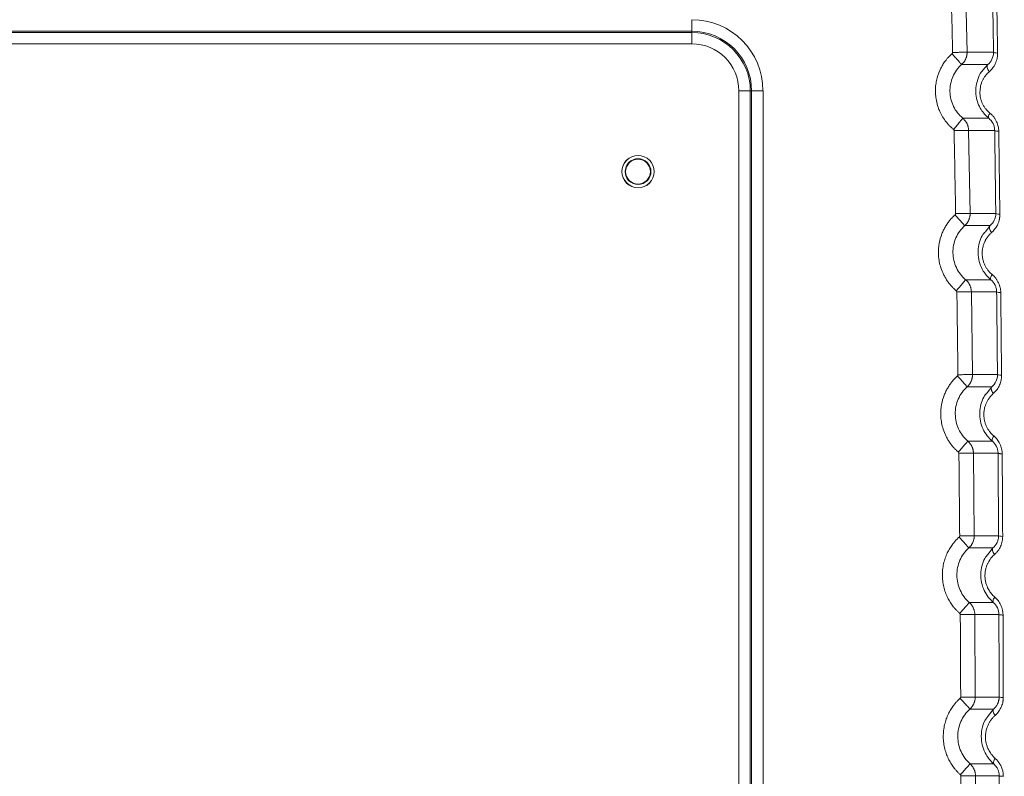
# Model space of a CAD drawing. Header units: millimetres. Extents: x 0 to 594, y 0 to 420.
# Tile 49 of 76: x 128 to 164, y 327 to 355. Entities that reach past the tile are written whole.
import ezdxf

# ---------------------------------------------------------------- set-up
doc = ezdxf.new("R2010")
doc.units = ezdxf.units.MM
doc.styles.add('SLDTEXTSTYLE1', font='TXT', dxfattribs={"width": 0.605})
doc.dimstyles.new('SLDDIMSTYLE0', dxfattribs={"dimtxt": 2.568319, "dimasz": 3.3, "dimexe": 0, "dimexo": 0.0625, "dimgap": 0.64208, "dimtad": 1, "dimdec": 1, "dimlfac": 5, "dimrnd": 1e-09, "dimzin": 12, "dimdsep": 46, "dimtxsty": 'SLDTEXTSTYLE1', "dimsah": 1, "dimcen": 0.09, "dimadec": 0, "dimazin": 3, "dimtfac": 1, "dimtdec": 1, "dimtofl": 0, "dimtmove": 0, "dimatfit": 3, "dimfxl": 1, "dimfrac": 2, "dimtolj": 1, "dimtzin": 12, "dimarcsym": 0})

# ---------------------------------------------------------------- blocks, each defined once
blk = doc.blocks.new('_D_15')
at = {"color": 7, "linetype": 'Continuous', "lineweight": 0}
for p, q in [((107.707, 372.909), (185.665, 372.909)), ((184.665, 230.163), (184.665, 372.909)), ((180.133, 305.701), (180.133, 306.289)), ((180.133, 306.289), (184.077, 306.289)), ((184.077, 306.289), (184.077, 305.701)), ((180.133, 297.371), (180.133, 296.783)), ((184.077, 296.783), (184.077, 297.371)), ((180.133, 296.783), (184.077, 296.783)), ((162.794, 230.163), (185.665, 230.163))]:
    blk.add_line(p, q, dxfattribs=at)
for points in [[(184.665, 372.909), (184.165, 369.609), (185.165, 369.609)], [(184.665, 230.163), (185.165, 233.463), (184.165, 233.463)]]:
    blk.add_solid(points, dxfattribs=at)
at = {"color": 7, "linetype": 'Continuous', "lineweight": 0, "char_height": 2.6458, "attachment_point": 1, "rotation": 90, "style": 'SLDTEXTSTYLE1'}
for s, insert in [('713,7', (176.135, 297.126)), ('28,1', (180.667, 298.106))]:
    blk.add_mtext(s, dxfattribs=dict(at, insert=insert))

msp = doc.modelspace()

# ---------------------------------------------------------------- linework, layer by layer
at = {"color": 7, "linetype": 'Continuous', "lineweight": 15}
for p, q in [((162.946, 353.751), (162.878, 356.846)), ((152.707, 354.534), (152.707, 354.958)), ((152.707, 354.534), (120.219, 354.534)), ((152.707, 354.534), (152.707, 354.485)), ((152.707, 354.485), (120.216, 354.485)), ((152.707, 354.485), (152.707, 354.061)), ((152.707, 354.061), (120.199, 354.061)), ((162.946, 353.751), (163.93, 353.751)), ((162.744, 353.29), (163.718, 353.29)), ((154.459, 242.112), (154.459, 352.309)), ((154.883, 352.309), (154.459, 352.309)), ((154.883, 240.307), (154.883, 352.309)), ((154.932, 352.309), (154.883, 352.309)), ((154.932, 240.307), (154.932, 352.309)), ((154.932, 352.309), (155.356, 352.309)), ((155.356, 240.307), (155.356, 352.309)), ((163.751, 351.294), (162.786, 351.294)), ((163.973, 350.843), (163.004, 350.843)), ((163.06, 347.758), (163.005, 350.843)), ((163.059, 347.758), (164.013, 347.758)), ((162.86, 347.3), (163.803, 347.3)), ((163.829, 345.29), (162.893, 345.29)), ((164.046, 344.841), (163.105, 344.841)), ((163.148, 341.764), (163.107, 344.841)), ((163.148, 341.764), (164.075, 341.764)), ((162.949, 341.31), (163.867, 341.31)), ((163.886, 339.288), (162.974, 339.288)), ((164.098, 338.84), (163.182, 338.84)), ((163.212, 335.769), (163.183, 338.84)), ((163.211, 335.769), (164.117, 335.769)), ((163.012, 335.318), (163.91, 335.318)), ((163.922, 333.287), (163.029, 333.287)), ((164.13, 332.84), (163.233, 332.84)), ((163.25, 329.774), (163.234, 332.84)), ((163.249, 329.774), (164.139, 329.774)), ((163.05, 329.326), (163.932, 329.326)), ((163.936, 327.287), (163.058, 327.287)), ((164.142, 326.84), (163.259, 326.84)), ((163.263, 323.779), (163.26, 326.84))]:
    msp.add_line(p, q, dxfattribs=at)
at = {"color": 8, "linetype": 'Continuous', "lineweight": 15}
for p, q in [((163.718, 353.29), (163.532, 353.077)), ((163.803, 347.3), (163.626, 347.076)), ((163.867, 341.31), (163.689, 341.082)), ((163.91, 335.318), (163.731, 335.088)), ((163.932, 329.326), (163.749, 329.086))]:
    msp.add_line(p, q, dxfattribs=at)
at = {"color": 7, "linetype": 'Continuous', "lineweight": 15, "flags": 128}
msp.add_lwpolyline([(163.803, 347.3), (163.79, 347.282), (163.782, 347.257), (163.78, 347.228), (163.785, 347.195), (163.795, 347.159), (163.81, 347.12), (163.831, 347.081), (163.856, 347.041)], dxfattribs=at)
at = {"color": 7, "linetype": 'Continuous', "lineweight": 15}
for radius in [0.6, 0.597, 0.48, 0.462]:
    msp.add_circle((150.707, 349.309), radius, dxfattribs=at)
for centre, radius, start, end in [((152.707, 352.309), 2.648, 0, 90), ((152.707, 352.309), 2.224, 0, 90), ((152.707, 352.309), 2.176, 0, 90), ((152.707, 352.309), 1.751, 0, 90), ((164.103, 351.068), 0.26, 240.0649, 274.8449), ((164.176, 345.107), 0.297, 244.0332, 274.3777), ((164.27, 330.251), 0.494, 254.6225, 272.6122)]:
    msp.add_arc(centre, radius, start, end, dxfattribs=at)
for points, knots in [([(162.406, 353.74), (162.395, 354.255), (162.373, 355.287), (162.35, 356.318), (162.338, 356.833)], [0, 0, 0, 0, 0.499991, 1, 1, 1, 1]), ([(164.03, 356.807), (164.034, 356.551), (164.043, 356.037), (164.056, 355.265), (164.069, 354.491), (164.077, 353.974), (164.081, 353.715)], [0, 0, 0, 0, 0.248983, 0.498644, 0.748983, 1, 1, 1, 1]), ([(162.443, 350.878), (162.427, 350.891), (162.396, 350.917), (162.352, 350.957), (162.309, 350.999), (162.267, 351.042), (162.227, 351.086), (162.189, 351.131), (162.143, 351.19), (162.09, 351.263), (162.034, 351.352), (161.982, 351.445), (161.925, 351.561), (161.858, 351.729), (161.801, 351.941), (161.771, 352.171), (161.766, 352.386), (161.787, 352.595), (161.841, 352.856), (161.935, 353.099), (162.044, 353.288), (162.11, 353.387), (162.166, 353.462), (162.231, 353.54), (162.305, 353.619), (162.359, 353.669), (162.386, 353.693)], [0, 0, 0, 0, 0.018972, 0.037825, 0.056577, 0.075248, 0.09386, 0.11243, 0.130981, 0.163726, 0.196789, 0.230309, 0.26389, 0.318211, 0.400224, 0.468492, 0.535813, 0.601475, 0.665284, 0.786377, 0.843388, 0.870603, 0.897636, 0.931481, 0.965561, 1, 1, 1, 1]), ([(162.386, 353.693), (162.388, 353.695), (162.392, 353.7), (162.397, 353.707), (162.402, 353.716), (162.406, 353.727), (162.406, 353.735), (162.406, 353.74)], [0, 0, 0, 0, 0.168202, 0.334785, 0.503279, 0.750242, 1, 1, 1, 1]), ([(162.386, 353.693), (162.424, 353.651), (162.465, 353.605), (162.548, 353.511), (162.589, 353.465), (162.661, 353.383), (162.692, 353.349), (162.733, 353.303), (162.743, 353.291), (162.744, 353.29)], [0, 0, 0, 0, 0.25, 0.25, 0.5, 0.5, 0.75, 0.75, 1, 1, 1, 1]), ([(162.406, 353.74), (162.475, 353.741), (162.544, 353.743), (162.673, 353.745), (162.732, 353.747), (162.831, 353.749), (162.872, 353.749), (162.928, 353.751), (162.944, 353.751), (162.946, 353.751)], [0, 0, 0, 0, 0.25, 0.25, 0.5, 0.5, 0.75, 0.75, 1, 1, 1, 1]), ([(162.744, 353.29), (162.753, 353.297), (162.77, 353.313), (162.793, 353.338), (162.815, 353.364), (162.835, 353.39), (162.854, 353.418), (162.871, 353.447), (162.886, 353.476), (162.899, 353.506), (162.911, 353.536), (162.921, 353.566), (162.929, 353.597), (162.936, 353.628), (162.941, 353.659), (162.944, 353.69), (162.946, 353.72), (162.946, 353.741), (162.946, 353.751)], [0, 0, 0, 0, 0.066138, 0.131791, 0.196971, 0.261678, 0.32591, 0.389659, 0.452918, 0.51568, 0.577941, 0.6397, 0.700965, 0.761741, 0.822032, 0.881839, 0.941162, 1, 1, 1, 1]), ([(163.93, 353.751), (163.931, 353.658), (163.909, 353.567), (163.833, 353.41), (163.78, 353.343), (163.718, 353.29)], [0, 0, 0, 0, 0.5, 0.5, 1, 1, 1, 1]), ([(164.081, 353.715), (164.081, 353.702), (164.081, 353.675), (164.079, 353.635), (164.075, 353.595), (164.069, 353.555), (164.058, 353.494), (164.036, 353.414), (163.997, 353.32), (163.95, 353.233), (163.896, 353.155), (163.836, 353.084), (163.792, 353.044), (163.77, 353.024)], [0, 0, 0, 0, 0.048744, 0.097478, 0.146331, 0.195428, 0.244894, 0.374855, 0.505467, 0.631068, 0.759775, 0.878914, 1, 1, 1, 1]), ([(163.93, 353.751), (163.931, 353.744), (163.946, 353.736), (164, 353.723), (164.039, 353.718), (164.081, 353.715)], [0, 0, 0, 0, 0.5, 0.5, 1, 1, 1, 1]), ([(162.786, 351.294), (162.714, 351.354), (162.647, 351.422), (162.531, 351.571), (162.481, 351.651), (162.358, 351.907), (162.313, 352.095), (162.305, 352.474), (162.342, 352.664), (162.492, 353.01), (162.604, 353.165), (162.744, 353.29)], [0, 0, 0, 0, 0.125, 0.125, 0.25, 0.25, 0.5, 0.5, 0.75, 0.75, 1, 1, 1, 1]), ([(163.532, 353.077), (163.516, 353.059), (163.428, 352.963), (163.334, 352.737), (163.263, 352.426), (163.273, 352.125), (163.344, 351.852), (163.483, 351.557), (163.648, 351.395), (163.751, 351.294)], [0, 0, 0, 0, 0.038473, 0.206884, 0.367396, 0.521006, 0.651366, 0.783002, 1, 1, 1, 1]), ([(163.718, 353.29), (163.706, 353.278), (163.698, 353.262), (163.692, 353.224), (163.693, 353.203), (163.701, 353.16), (163.709, 353.135), (163.733, 353.082), (163.75, 353.052), (163.77, 353.024)], [0, 0, 0, 0, 0.25, 0.25, 0.5, 0.5, 0.75, 0.75, 1, 1, 1, 1]), ([(163.77, 353.024), (163.759, 353.015), (163.739, 352.996), (163.71, 352.967), (163.681, 352.937), (163.655, 352.906), (163.616, 352.858), (163.569, 352.788), (163.518, 352.694), (163.478, 352.594), (163.438, 352.454), (163.417, 352.269), (163.437, 352.079), (163.479, 351.934), (163.522, 351.829), (163.576, 351.73), (163.633, 351.649), (163.689, 351.584), (163.74, 351.532), (163.777, 351.501), (163.795, 351.485)], [0, 0, 0, 0, 0.025646, 0.051082, 0.076345, 0.101473, 0.126502, 0.189868, 0.252519, 0.315677, 0.377913, 0.502605, 0.626788, 0.688841, 0.751035, 0.812949, 0.875313, 0.916492, 0.957969, 1, 1, 1, 1]), ([(162.443, 350.878), (162.483, 350.926), (162.526, 350.978), (162.609, 351.08), (162.65, 351.128), (162.716, 351.209), (162.743, 351.241), (162.777, 351.283), (162.785, 351.293), (162.786, 351.294)], [0, 0, 0, 0, 0.25, 0.25, 0.5, 0.5, 0.75, 0.75, 1, 1, 1, 1]), ([(163.004, 350.843), (163.004, 350.854), (163.003, 350.877), (162.999, 350.912), (162.993, 350.947), (162.985, 350.982), (162.975, 351.016), (162.963, 351.051), (162.949, 351.084), (162.932, 351.118), (162.913, 351.15), (162.892, 351.181), (162.869, 351.212), (162.843, 351.241), (162.816, 351.269), (162.796, 351.286), (162.786, 351.294)], [0, 0, 0, 0, 0.066871, 0.134439, 0.202701, 0.271659, 0.341316, 0.411681, 0.482762, 0.554562, 0.627073, 0.700285, 0.774188, 0.848773, 0.92404, 1, 1, 1, 1]), ([(163.751, 351.294), (163.744, 351.301), (163.74, 351.31), (163.738, 351.328), (163.738, 351.334), (163.739, 351.348), (163.74, 351.355), (163.746, 351.378), (163.751, 351.397), (163.769, 351.438), (163.781, 351.461), (163.795, 351.485)], [0, 0, 0, 0, 0.25, 0.25, 0.375, 0.375, 0.5, 0.5, 0.75, 0.75, 1, 1, 1, 1]), ([(163.751, 351.294), (163.816, 351.242), (163.872, 351.175), (163.931, 351.057), (163.946, 351.016), (163.967, 350.93), (163.972, 350.886), (163.973, 350.843)], [0, 0, 0, 0, 0.5, 0.5, 0.75, 0.75, 1, 1, 1, 1]), ([(163.795, 351.485), (163.806, 351.477), (163.826, 351.459), (163.856, 351.432), (163.884, 351.403), (163.911, 351.373), (163.95, 351.326), (163.996, 351.258), (164.044, 351.169), (164.081, 351.077), (164.103, 350.995), (164.116, 350.925), (164.123, 350.867), (164.124, 350.828), (164.124, 350.809)], [0, 0, 0, 0, 0.054138, 0.107765, 0.161003, 0.213976, 0.266809, 0.399573, 0.530694, 0.65437, 0.777783, 0.851613, 0.925543, 1, 1, 1, 1]), ([(162.464, 350.833), (162.464, 350.835), (162.464, 350.841), (162.462, 350.849), (162.458, 350.859), (162.452, 350.869), (162.446, 350.875), (162.443, 350.878)], [0, 0, 0, 0, 0.16638, 0.331035, 0.49733, 0.74748, 1, 1, 1, 1]), ([(162.464, 350.833), (162.521, 350.834), (162.582, 350.835), (162.706, 350.837), (162.768, 350.838), (162.877, 350.84), (162.922, 350.841), (162.985, 350.842), (163.002, 350.843), (163.004, 350.843)], [0, 0, 0, 0, 0.25, 0.25, 0.5, 0.5, 0.75, 0.75, 1, 1, 1, 1]), ([(162.52, 347.748), (162.511, 348.263), (162.493, 349.291), (162.474, 350.319), (162.464, 350.833)], [0, 0, 0, 0, 0.500064, 1, 1, 1, 1]), ([(164.124, 350.809), (164.128, 350.553), (164.135, 350.041), (164.145, 349.271), (164.155, 348.499), (164.162, 347.984), (164.165, 347.726)], [0, 0, 0, 0, 0.249142, 0.498855, 0.749141, 1, 1, 1, 1]), ([(162.545, 344.878), (162.529, 344.891), (162.499, 344.917), (162.456, 344.957), (162.413, 344.999), (162.373, 345.042), (162.316, 345.106), (162.245, 345.195), (162.167, 345.31), (162.099, 345.429), (162.022, 345.587), (161.95, 345.784), (161.899, 346.016), (161.872, 346.302), (161.895, 346.633), (161.979, 346.932), (162.07, 347.14), (162.145, 347.277), (162.228, 347.403), (162.305, 347.502), (162.375, 347.581), (162.436, 347.644), (162.478, 347.683), (162.5, 347.703)], [0, 0, 0, 0, 0.01875, 0.037382, 0.055914, 0.074366, 0.092756, 0.136613, 0.180771, 0.222991, 0.265443, 0.344985, 0.418826, 0.488041, 0.614521, 0.727128, 0.777558, 0.827853, 0.873096, 0.918398, 0.945576, 0.972757, 1, 1, 1, 1]), ([(162.5, 347.703), (162.502, 347.705), (162.506, 347.709), (162.511, 347.716), (162.516, 347.725), (162.519, 347.736), (162.52, 347.744), (162.52, 347.748)], [0, 0, 0, 0, 0.168101, 0.334608, 0.502981, 0.750099, 1, 1, 1, 1]), ([(162.5, 347.703), (162.537, 347.661), (162.579, 347.614), (162.662, 347.521), (162.704, 347.475), (162.776, 347.393), (162.807, 347.359), (162.848, 347.313), (162.858, 347.301), (162.86, 347.3)], [0, 0, 0, 0, 0.25, 0.25, 0.5, 0.5, 0.75, 0.75, 1, 1, 1, 1]), ([(162.52, 347.748), (162.589, 347.75), (162.658, 347.751), (162.786, 347.753), (162.845, 347.754), (162.945, 347.756), (162.985, 347.756), (163.042, 347.757), (163.057, 347.758), (163.06, 347.758)], [0, 0, 0, 0, 0.25, 0.25, 0.5, 0.5, 0.75, 0.75, 1, 1, 1, 1]), ([(162.86, 347.3), (162.868, 347.308), (162.886, 347.325), (162.911, 347.351), (162.933, 347.379), (162.954, 347.407), (162.973, 347.437), (162.99, 347.467), (163.006, 347.499), (163.019, 347.53), (163.03, 347.562), (163.04, 347.595), (163.048, 347.627), (163.053, 347.66), (163.057, 347.693), (163.059, 347.725), (163.059, 347.747), (163.059, 347.758)], [0, 0, 0, 0, 0.070488, 0.140432, 0.209843, 0.278722, 0.347063, 0.414858, 0.482098, 0.548776, 0.61489, 0.680443, 0.745445, 0.8099, 0.873811, 0.937178, 1, 1, 1, 1]), ([(164.013, 347.758), (164.014, 347.665), (163.992, 347.576), (163.917, 347.42), (163.865, 347.353), (163.803, 347.3)], [0, 0, 0, 0, 0.5, 0.5, 1, 1, 1, 1]), ([(164.165, 347.726), (164.165, 347.714), (164.165, 347.691), (164.163, 347.656), (164.16, 347.621), (164.156, 347.586), (164.15, 347.552), (164.142, 347.512), (164.13, 347.467), (164.114, 347.417), (164.095, 347.369), (164.068, 347.309), (164.028, 347.239), (163.975, 347.165), (163.918, 347.098), (163.877, 347.06), (163.856, 347.041)], [0, 0, 0, 0, 0.043351, 0.086565, 0.129731, 0.172933, 0.21626, 0.259798, 0.325297, 0.392255, 0.458336, 0.524105, 0.64657, 0.772754, 0.885649, 1, 1, 1, 1]), ([(164.013, 347.758), (164.015, 347.751), (164.029, 347.745), (164.083, 347.733), (164.123, 347.729), (164.165, 347.726)], [0, 0, 0, 0, 0.5, 0.5, 1, 1, 1, 1]), ([(162.893, 345.29), (162.82, 345.352), (162.754, 345.421), (162.639, 345.571), (162.589, 345.653), (162.468, 345.911), (162.424, 346.1), (162.418, 346.48), (162.456, 346.671), (162.569, 346.932), (162.615, 347.014), (162.726, 347.167), (162.789, 347.237), (162.86, 347.3)], [0, 0, 0, 0, 0.125, 0.125, 0.25, 0.25, 0.5, 0.5, 0.75, 0.75, 0.875, 0.875, 1, 1, 1, 1]), ([(163.626, 347.076), (163.584, 347.028), (163.478, 346.908), (163.393, 346.658), (163.342, 346.36), (163.366, 346.045), (163.466, 345.745), (163.622, 345.486), (163.761, 345.355), (163.829, 345.29)], [0, 0, 0, 0, 0.100678, 0.250216, 0.391756, 0.554931, 0.710895, 0.856455, 1, 1, 1, 1]), ([(163.856, 347.041), (163.846, 347.032), (163.826, 347.013), (163.796, 346.984), (163.768, 346.954), (163.741, 346.923), (163.716, 346.891), (163.692, 346.858), (163.669, 346.824), (163.647, 346.788), (163.617, 346.734), (163.582, 346.66), (163.551, 346.569), (163.523, 346.458), (163.507, 346.335), (163.508, 346.196), (163.526, 346.069), (163.558, 345.948), (163.603, 345.837), (163.658, 345.735), (163.714, 345.653), (163.77, 345.586), (163.821, 345.533), (163.858, 345.501), (163.876, 345.485)], [0, 0, 0, 0, 0.025378, 0.0505, 0.075399, 0.100114, 0.12468, 0.149135, 0.173518, 0.197734, 0.22193, 0.281853, 0.341011, 0.386389, 0.475287, 0.54559, 0.615671, 0.683986, 0.749743, 0.811873, 0.874628, 0.915901, 0.957609, 1, 1, 1, 1]), ([(163.829, 345.29), (163.822, 345.297), (163.818, 345.307), (163.816, 345.326), (163.816, 345.332), (163.818, 345.346), (163.819, 345.353), (163.824, 345.377), (163.831, 345.396), (163.849, 345.438), (163.862, 345.461), (163.876, 345.485)], [0, 0, 0, 0, 0.25, 0.25, 0.375, 0.375, 0.5, 0.5, 0.75, 0.75, 1, 1, 1, 1]), ([(163.876, 345.485), (163.887, 345.477), (163.907, 345.46), (163.935, 345.432), (163.963, 345.404), (163.989, 345.374), (164.027, 345.327), (164.072, 345.261), (164.119, 345.173), (164.155, 345.081), (164.177, 345), (164.19, 344.929), (164.197, 344.871), (164.198, 344.831), (164.198, 344.812)], [0, 0, 0, 0, 0.053813, 0.107059, 0.159853, 0.212311, 0.264552, 0.396693, 0.52647, 0.65003, 0.773613, 0.848854, 0.924166, 1, 1, 1, 1]), ([(162.544, 344.878), (162.585, 344.926), (162.629, 344.978), (162.714, 345.078), (162.754, 345.126), (162.822, 345.206), (162.849, 345.238), (162.884, 345.279), (162.892, 345.289), (162.893, 345.29)], [0, 0, 0, 0, 0.25, 0.25, 0.5, 0.5, 0.75, 0.75, 1, 1, 1, 1]), ([(163.105, 344.841), (163.105, 344.852), (163.104, 344.875), (163.101, 344.91), (163.095, 344.944), (163.088, 344.979), (163.078, 345.013), (163.066, 345.048), (163.052, 345.081), (163.035, 345.114), (163.017, 345.146), (162.996, 345.178), (162.974, 345.208), (162.949, 345.237), (162.922, 345.265), (162.903, 345.282), (162.893, 345.29)], [0, 0, 0, 0, 0.067012, 0.134698, 0.203057, 0.27209, 0.3418, 0.412196, 0.483288, 0.555076, 0.627554, 0.700712, 0.774539, 0.849028, 0.924178, 1, 1, 1, 1]), ([(163.829, 345.29), (163.893, 345.238), (163.948, 345.171), (164.005, 345.054), (164.02, 345.013), (164.04, 344.928), (164.045, 344.884), (164.046, 344.841)], [0, 0, 0, 0, 0.5, 0.5, 0.75, 0.75, 1, 1, 1, 1]), ([(162.566, 344.833), (162.566, 344.836), (162.565, 344.841), (162.563, 344.85), (162.56, 344.859), (162.554, 344.869), (162.548, 344.875), (162.545, 344.878)], [0, 0, 0, 0, 0.166455, 0.331216, 0.497598, 0.747603, 1, 1, 1, 1]), ([(162.566, 344.833), (162.622, 344.834), (162.684, 344.835), (162.807, 344.836), (162.87, 344.837), (162.978, 344.839), (163.024, 344.84), (163.086, 344.841), (163.103, 344.841), (163.105, 344.841)], [0, 0, 0, 0, 0.25, 0.25, 0.5, 0.5, 0.75, 0.75, 1, 1, 1, 1]), ([(162.608, 341.757), (162.601, 342.27), (162.588, 343.295), (162.573, 344.32), (162.566, 344.833)], [0, 0, 0, 0, 0.50005, 1, 1, 1, 1]), ([(164.198, 344.812), (164.201, 344.556), (164.206, 344.045), (164.214, 343.277), (164.221, 342.508), (164.226, 341.994), (164.228, 341.737)], [0, 0, 0, 0, 0.249257, 0.499009, 0.749256, 1, 1, 1, 1]), ([(162.621, 338.879), (162.606, 338.892), (162.577, 338.918), (162.534, 338.958), (162.493, 339), (162.453, 339.043), (162.397, 339.107), (162.327, 339.195), (162.25, 339.31), (162.183, 339.429), (162.107, 339.587), (162.036, 339.784), (161.985, 340.017), (161.958, 340.303), (161.981, 340.635), (162.065, 340.935), (162.157, 341.144), (162.232, 341.282), (162.315, 341.408), (162.392, 341.508), (162.463, 341.589), (162.524, 341.652), (162.567, 341.692), (162.588, 341.711)], [0, 0, 0, 0, 0.018522, 0.036923, 0.05522, 0.07343, 0.091573, 0.1351, 0.178933, 0.221057, 0.263435, 0.342946, 0.416732, 0.485938, 0.61258, 0.725531, 0.776185, 0.826703, 0.872213, 0.917774, 0.945165, 0.972553, 1, 1, 1, 1]), ([(162.588, 341.711), (162.59, 341.713), (162.594, 341.717), (162.599, 341.724), (162.604, 341.733), (162.607, 341.744), (162.608, 341.753), (162.608, 341.757)], [0, 0, 0, 0, 0.168017, 0.334461, 0.502736, 0.749982, 1, 1, 1, 1]), ([(162.588, 341.711), (162.626, 341.669), (162.667, 341.623), (162.751, 341.53), (162.793, 341.484), (162.865, 341.403), (162.896, 341.369), (162.937, 341.323), (162.948, 341.311), (162.949, 341.31)], [0, 0, 0, 0, 0.25, 0.25, 0.5, 0.5, 0.75, 0.75, 1, 1, 1, 1]), ([(162.608, 341.757), (162.677, 341.758), (162.746, 341.759), (162.875, 341.76), (162.934, 341.761), (163.033, 341.762), (163.074, 341.763), (163.13, 341.764), (163.146, 341.764), (163.148, 341.764)], [0, 0, 0, 0, 0.25, 0.25, 0.5, 0.5, 0.75, 0.75, 1, 1, 1, 1]), ([(162.949, 341.31), (162.958, 341.318), (162.975, 341.334), (162.999, 341.36), (163.022, 341.388), (163.043, 341.416), (163.062, 341.446), (163.079, 341.476), (163.094, 341.507), (163.107, 341.538), (163.118, 341.57), (163.128, 341.602), (163.136, 341.634), (163.141, 341.667), (163.145, 341.699), (163.148, 341.731), (163.148, 341.753), (163.148, 341.764)], [0, 0, 0, 0, 0.070462, 0.140385, 0.209778, 0.278641, 0.34697, 0.414756, 0.481991, 0.548669, 0.614786, 0.680347, 0.745359, 0.80983, 0.87376, 0.93715, 1, 1, 1, 1]), ([(164.075, 341.764), (164.076, 341.673), (164.055, 341.584), (163.981, 341.429), (163.928, 341.363), (163.867, 341.31)], [0, 0, 0, 0, 0.5, 0.5, 1, 1, 1, 1]), ([(164.228, 341.737), (164.228, 341.725), (164.228, 341.702), (164.226, 341.666), (164.223, 341.631), (164.218, 341.596), (164.209, 341.541), (164.19, 341.468), (164.157, 341.378), (164.114, 341.291), (164.067, 341.216), (164.018, 341.155), (163.972, 341.103), (163.939, 341.072), (163.922, 341.057)], [0, 0, 0, 0, 0.043971, 0.087995, 0.132163, 0.176566, 0.221293, 0.34146, 0.462678, 0.590172, 0.720542, 0.812267, 0.905257, 1, 1, 1, 1]), ([(164.075, 341.764), (164.077, 341.758), (164.092, 341.753), (164.146, 341.743), (164.185, 341.739), (164.228, 341.737)], [0, 0, 0, 0, 0.5, 0.5, 1, 1, 1, 1]), ([(162.974, 339.288), (162.901, 339.35), (162.836, 339.42), (162.721, 339.572), (162.672, 339.654), (162.552, 339.914), (162.509, 340.105), (162.504, 340.486), (162.543, 340.678), (162.657, 340.939), (162.704, 341.022), (162.815, 341.176), (162.878, 341.246), (162.949, 341.31)], [0, 0, 0, 0, 0.125, 0.125, 0.25, 0.25, 0.5, 0.5, 0.75, 0.75, 0.875, 0.875, 1, 1, 1, 1]), ([(163.689, 341.082), (163.645, 341.032), (163.537, 340.909), (163.453, 340.653), (163.403, 340.351), (163.43, 340.036), (163.53, 339.739), (163.683, 339.483), (163.819, 339.353), (163.886, 339.288)], [0, 0, 0, 0, 0.103469, 0.254237, 0.39764, 0.560397, 0.714758, 0.858314, 1, 1, 1, 1]), ([(163.922, 341.057), (163.911, 341.047), (163.89, 341.028), (163.859, 340.998), (163.83, 340.966), (163.802, 340.934), (163.776, 340.9), (163.748, 340.86), (163.718, 340.814), (163.681, 340.748), (163.642, 340.665), (163.611, 340.572), (163.583, 340.458), (163.568, 340.334), (163.571, 340.193), (163.589, 340.067), (163.622, 339.946), (163.667, 339.836), (163.721, 339.735), (163.777, 339.654), (163.831, 339.588), (163.881, 339.535), (163.918, 339.503), (163.936, 339.487)], [0, 0, 0, 0, 0.026075, 0.051886, 0.07747, 0.102868, 0.128122, 0.153273, 0.188993, 0.224554, 0.285192, 0.345103, 0.390427, 0.480053, 0.550268, 0.619997, 0.687741, 0.752777, 0.814179, 0.876146, 0.916922, 0.958131, 1, 1, 1, 1]), ([(163.867, 341.31), (163.856, 341.299), (163.85, 341.284), (163.845, 341.248), (163.846, 341.228), (163.855, 341.188), (163.863, 341.164), (163.886, 341.113), (163.902, 341.085), (163.922, 341.057)], [0, 0, 0, 0, 0.25, 0.25, 0.5, 0.5, 0.75, 0.75, 1, 1, 1, 1]), ([(162.621, 338.879), (162.662, 338.927), (162.706, 338.978), (162.792, 339.077), (162.833, 339.125), (162.902, 339.205), (162.929, 339.236), (162.964, 339.277), (162.973, 339.287), (162.974, 339.288)], [0, 0, 0, 0, 0.25, 0.25, 0.5, 0.5, 0.75, 0.75, 1, 1, 1, 1]), ([(163.182, 338.84), (163.181, 338.851), (163.181, 338.874), (163.177, 338.908), (163.172, 338.943), (163.165, 338.977), (163.155, 339.012), (163.143, 339.046), (163.13, 339.079), (163.114, 339.112), (163.095, 339.144), (163.075, 339.175), (163.053, 339.206), (163.028, 339.235), (163.002, 339.262), (162.983, 339.279), (162.974, 339.288)], [0, 0, 0, 0, 0.0671331, 0.1349206, 0.2033626, 0.27246, 0.342216, 0.4126395, 0.4837398, 0.5555176, 0.6279669, 0.7010781, 0.7748408, 0.8492472, 0.9242966, 1, 1, 1, 1]), ([(163.886, 339.288), (163.879, 339.295), (163.875, 339.306), (163.873, 339.325), (163.873, 339.331), (163.875, 339.346), (163.876, 339.353), (163.882, 339.377), (163.888, 339.396), (163.908, 339.439), (163.92, 339.463), (163.936, 339.487)], [0, 0, 0, 0, 0.25, 0.25, 0.375, 0.375, 0.5, 0.5, 0.75, 0.75, 1, 1, 1, 1]), ([(163.886, 339.288), (163.948, 339.236), (164.002, 339.169), (164.059, 339.053), (164.073, 339.011), (164.093, 338.927), (164.098, 338.883), (164.098, 338.84)], [0, 0, 0, 0, 0.5, 0.5, 0.75, 0.75, 1, 1, 1, 1]), ([(163.936, 339.487), (163.945, 339.479), (163.964, 339.463), (163.99, 339.437), (164.016, 339.411), (164.04, 339.383), (164.076, 339.339), (164.121, 339.275), (164.168, 339.189), (164.205, 339.097), (164.229, 339.013), (164.242, 338.94), (164.25, 338.878), (164.251, 338.836), (164.251, 338.815)], [0, 0, 0, 0, 0.0501937, 0.0999315, 0.1493027, 0.1983985, 0.2473116, 0.3770693, 0.5048232, 0.632203, 0.759429, 0.8394816, 0.9194941, 1, 1, 1, 1]), ([(162.642, 338.834), (162.642, 338.837), (162.642, 338.843), (162.64, 338.851), (162.636, 338.86), (162.63, 338.87), (162.624, 338.876), (162.621, 338.879)], [0, 0, 0, 0, 0.166516, 0.331364, 0.497818, 0.747704, 1, 1, 1, 1]), ([(162.642, 338.834), (162.698, 338.835), (162.76, 338.835), (162.884, 338.837), (162.946, 338.837), (163.054, 338.838), (163.1, 338.839), (163.163, 338.84), (163.179, 338.84), (163.182, 338.84)], [0, 0, 0, 0, 0.25, 0.25, 0.5, 0.5, 0.75, 0.75, 1, 1, 1, 1]), ([(162.671, 335.765), (162.667, 336.276), (162.658, 337.299), (162.647, 338.323), (162.642, 338.834)], [0, 0, 0, 0, 0.499983, 1, 1, 1, 1]), ([(164.098, 338.84), (164.1, 338.834), (164.118, 338.829), (164.15, 338.824), (164.156, 338.823), (164.171, 338.821), (164.18, 338.821), (164.207, 338.818), (164.228, 338.817), (164.251, 338.815)], [0, 0, 0, 0, 0.5, 0.5, 0.625, 0.625, 0.75, 0.75, 1, 1, 1, 1]), ([(164.251, 338.815), (164.253, 338.561), (164.257, 338.05), (164.262, 337.284), (164.266, 336.516), (164.269, 336.004), (164.271, 335.747)], [0, 0, 0, 0, 0.249362, 0.49915, 0.749362, 1, 1, 1, 1]), ([(162.673, 332.881), (162.659, 332.893), (162.632, 332.917), (162.592, 332.955), (162.554, 332.994), (162.516, 333.035), (162.48, 333.076), (162.418, 333.151), (162.335, 333.265), (162.239, 333.43), (162.155, 333.613), (162.087, 333.818), (162.042, 334.039), (162.022, 334.271), (162.032, 334.503), (162.068, 334.728), (162.129, 334.937), (162.206, 335.127), (162.283, 335.27), (162.35, 335.375), (162.409, 335.458), (162.48, 335.546), (162.562, 335.636), (162.622, 335.692), (162.651, 335.72)], [0, 0, 0, 0, 0.017137, 0.034252, 0.05136, 0.068475, 0.085613, 0.102786, 0.160127, 0.217513, 0.280867, 0.348231, 0.419161, 0.49211, 0.565338, 0.636878, 0.70489, 0.768676, 0.828123, 0.856526, 0.885368, 0.923864, 0.962021, 1, 1, 1, 1]), ([(162.651, 335.72), (162.653, 335.722), (162.658, 335.726), (162.662, 335.732), (162.667, 335.741), (162.671, 335.752), (162.671, 335.76), (162.671, 335.765)], [0, 0, 0, 0, 0.167949, 0.334341, 0.502535, 0.749885, 1, 1, 1, 1]), ([(162.651, 335.72), (162.689, 335.678), (162.731, 335.631), (162.814, 335.539), (162.856, 335.492), (162.929, 335.411), (162.959, 335.377), (163.001, 335.331), (163.011, 335.319), (163.012, 335.318)], [0, 0, 0, 0, 0.25, 0.25, 0.5, 0.5, 0.75, 0.75, 1, 1, 1, 1]), ([(162.671, 335.765), (162.74, 335.765), (162.81, 335.766), (162.938, 335.767), (162.997, 335.768), (163.096, 335.768), (163.137, 335.769), (163.193, 335.769), (163.209, 335.769), (163.212, 335.769)], [0, 0, 0, 0, 0.25, 0.25, 0.5, 0.5, 0.75, 0.75, 1, 1, 1, 1]), ([(163.012, 335.318), (163.021, 335.326), (163.039, 335.343), (163.063, 335.369), (163.085, 335.396), (163.106, 335.424), (163.124, 335.453), (163.141, 335.483), (163.157, 335.514), (163.17, 335.545), (163.181, 335.577), (163.191, 335.609), (163.198, 335.641), (163.204, 335.673), (163.208, 335.705), (163.211, 335.737), (163.211, 335.759), (163.211, 335.769)], [0, 0, 0, 0, 0.07045, 0.140361, 0.209744, 0.2786, 0.346922, 0.414704, 0.481937, 0.548613, 0.614732, 0.680296, 0.745314, 0.809793, 0.873733, 0.937135, 1, 1, 1, 1]), ([(164.117, 335.769), (164.117, 335.724), (164.112, 335.68), (164.093, 335.594), (164.078, 335.552), (164.023, 335.437), (163.971, 335.371), (163.91, 335.318)], [0, 0, 0, 0, 0.25, 0.25, 0.5, 0.5, 1, 1, 1, 1]), ([(164.271, 335.747), (164.27, 335.735), (164.27, 335.71), (164.268, 335.672), (164.265, 335.636), (164.259, 335.6), (164.249, 335.545), (164.229, 335.47), (164.194, 335.379), (164.149, 335.291), (164.102, 335.219), (164.056, 335.162), (164.013, 335.115), (163.981, 335.086), (163.965, 335.071)], [0, 0, 0, 0, 0.047291, 0.093998, 0.140218, 0.186057, 0.231618, 0.353277, 0.481083, 0.611684, 0.740368, 0.824371, 0.910782, 1, 1, 1, 1]), ([(164.117, 335.769), (164.119, 335.765), (164.134, 335.76), (164.188, 335.752), (164.228, 335.749), (164.271, 335.747)], [0, 0, 0, 0, 0.5, 0.5, 1, 1, 1, 1]), ([(163.029, 333.287), (162.885, 333.413), (162.769, 333.569), (162.611, 333.917), (162.568, 334.108), (162.565, 334.491), (162.604, 334.683), (162.757, 335.033), (162.871, 335.191), (163.012, 335.318)], [0, 0, 0, 0, 0.25, 0.25, 0.5, 0.5, 0.75, 0.75, 1, 1, 1, 1]), ([(163.91, 335.318), (163.9, 335.308), (163.893, 335.293), (163.889, 335.259), (163.891, 335.239), (163.899, 335.2), (163.907, 335.177), (163.931, 335.126), (163.946, 335.099), (163.965, 335.071)], [0, 0, 0, 0, 0.25, 0.25, 0.5, 0.5, 0.75, 0.75, 1, 1, 1, 1]), ([(163.731, 335.088), (163.686, 335.036), (163.576, 334.91), (163.491, 334.648), (163.444, 334.346), (163.471, 334.031), (163.57, 333.736), (163.723, 333.48), (163.856, 333.351), (163.922, 333.287)], [0, 0, 0, 0, 0.106412, 0.25823, 0.403614, 0.560517, 0.718465, 0.860094, 1, 1, 1, 1]), ([(163.965, 335.071), (163.956, 335.063), (163.936, 335.046), (163.909, 335.018), (163.882, 334.99), (163.857, 334.961), (163.83, 334.929), (163.804, 334.893), (163.767, 334.839), (163.725, 334.766), (163.682, 334.67), (163.646, 334.563), (163.621, 334.445), (163.609, 334.32), (163.612, 334.191), (163.631, 334.065), (163.665, 333.945), (163.706, 333.843), (163.751, 333.757), (163.798, 333.684), (163.851, 333.614), (163.909, 333.549), (163.952, 333.51), (163.974, 333.49)], [0, 0, 0, 0, 0.023238, 0.046282, 0.06916, 0.0919, 0.114533, 0.142505, 0.170474, 0.227271, 0.286515, 0.34935, 0.4158, 0.484889, 0.554986, 0.624289, 0.691433, 0.755696, 0.803444, 0.851597, 0.900426, 0.949765, 1, 1, 1, 1]), ([(162.673, 332.881), (162.714, 332.928), (162.759, 332.979), (162.845, 333.078), (162.887, 333.125), (162.956, 333.204), (162.983, 333.235), (163.019, 333.276), (163.028, 333.286), (163.029, 333.287)], [0, 0, 0, 0, 0.25, 0.25, 0.5, 0.5, 0.75, 0.75, 1, 1, 1, 1]), ([(163.233, 332.84), (163.232, 332.851), (163.232, 332.874), (163.229, 332.908), (163.224, 332.942), (163.216, 332.977), (163.207, 333.011), (163.196, 333.045), (163.182, 333.078), (163.166, 333.111), (163.149, 333.143), (163.129, 333.174), (163.107, 333.204), (163.083, 333.233), (163.057, 333.261), (163.038, 333.278), (163.029, 333.287)], [0, 0, 0, 0, 0.067238, 0.135114, 0.203628, 0.272781, 0.342577, 0.413024, 0.484132, 0.555901, 0.628326, 0.701396, 0.775103, 0.849438, 0.9244, 1, 1, 1, 1]), ([(163.922, 333.287), (163.914, 333.294), (163.91, 333.305), (163.908, 333.325), (163.908, 333.332), (163.91, 333.347), (163.911, 333.354), (163.918, 333.379), (163.924, 333.398), (163.945, 333.442), (163.958, 333.466), (163.974, 333.49)], [0, 0, 0, 0, 0.25, 0.25, 0.375, 0.375, 0.5, 0.5, 0.75, 0.75, 1, 1, 1, 1]), ([(163.922, 333.287), (163.983, 333.234), (164.036, 333.168), (164.11, 333.013), (164.13, 332.926), (164.13, 332.84)], [0, 0, 0, 0, 0.5, 0.5, 1, 1, 1, 1]), ([(163.974, 333.49), (163.983, 333.482), (164.001, 333.466), (164.027, 333.441), (164.052, 333.414), (164.076, 333.387), (164.111, 333.343), (164.155, 333.28), (164.201, 333.193), (164.238, 333.102), (164.262, 333.018), (164.275, 332.945), (164.282, 332.882), (164.283, 332.841), (164.284, 332.82)], [0, 0, 0, 0, 0.049833, 0.099226, 0.148263, 0.197032, 0.245619, 0.375316, 0.50301, 0.630925, 0.758566, 0.838963, 0.919263, 1, 1, 1, 1]), ([(162.693, 332.836), (162.693, 332.839), (162.693, 332.845), (162.691, 332.853), (162.687, 332.862), (162.682, 332.872), (162.676, 332.878), (162.673, 332.881)], [0, 0, 0, 0, 0.166566, 0.331484, 0.497996, 0.747786, 1, 1, 1, 1]), ([(162.693, 332.836), (162.749, 332.837), (162.811, 332.837), (162.935, 332.838), (162.997, 332.838), (163.105, 332.839), (163.151, 332.839), (163.214, 332.84), (163.23, 332.84), (163.233, 332.84)], [0, 0, 0, 0, 0.25, 0.25, 0.5, 0.5, 0.75, 0.75, 1, 1, 1, 1]), ([(162.709, 329.772), (162.707, 330.283), (162.703, 331.304), (162.696, 332.326), (162.693, 332.836)], [0, 0, 0, 0, 0.500021, 1, 1, 1, 1]), ([(164.13, 332.84), (164.132, 332.835), (164.15, 332.831), (164.182, 332.827), (164.189, 332.826), (164.204, 332.825), (164.212, 332.824), (164.239, 332.822), (164.26, 332.821), (164.284, 332.82)], [0, 0, 0, 0, 0.5, 0.5, 0.625, 0.625, 0.75, 0.75, 1, 1, 1, 1]), ([(164.284, 332.82), (164.285, 332.565), (164.286, 332.056), (164.289, 331.291), (164.291, 330.524), (164.292, 330.013), (164.292, 329.757)], [0, 0, 0, 0, 0.249483, 0.49931, 0.749482, 1, 1, 1, 1]), ([(162.699, 326.884), (162.685, 326.896), (162.658, 326.921), (162.618, 326.96), (162.579, 327), (162.541, 327.041), (162.505, 327.084), (162.442, 327.161), (162.359, 327.278), (162.263, 327.446), (162.181, 327.632), (162.115, 327.84), (162.073, 328.063), (162.056, 328.294), (162.069, 328.525), (162.107, 328.748), (162.168, 328.954), (162.246, 329.14), (162.323, 329.281), (162.39, 329.385), (162.449, 329.467), (162.519, 329.554), (162.601, 329.644), (162.66, 329.7), (162.69, 329.727)], [0, 0, 0, 0, 0.017418, 0.034809, 0.052189, 0.069573, 0.086976, 0.104412, 0.162717, 0.221035, 0.285224, 0.35319, 0.424376, 0.49718, 0.569838, 0.64054, 0.707626, 0.770574, 0.829411, 0.857596, 0.886191, 0.924391, 0.962276, 1, 1, 1, 1]), ([(162.69, 329.727), (162.692, 329.729), (162.696, 329.733), (162.701, 329.74), (162.705, 329.749), (162.709, 329.759), (162.709, 329.768), (162.709, 329.772)], [0, 0, 0, 0, 0.167895, 0.334246, 0.502376, 0.74981, 1, 1, 1, 1]), ([(162.69, 329.727), (162.727, 329.685), (162.769, 329.639), (162.852, 329.546), (162.894, 329.5), (162.967, 329.419), (162.998, 329.385), (163.039, 329.339), (163.049, 329.327), (163.05, 329.326)], [0, 0, 0, 0, 0.25, 0.25, 0.5, 0.5, 0.75, 0.75, 1, 1, 1, 1]), ([(162.709, 329.772), (162.779, 329.772), (162.848, 329.773), (162.976, 329.773), (163.035, 329.773), (163.135, 329.774), (163.175, 329.774), (163.231, 329.774), (163.247, 329.774), (163.25, 329.774)], [0, 0, 0, 0, 0.25, 0.25, 0.5, 0.5, 0.75, 0.75, 1, 1, 1, 1]), ([(163.05, 329.326), (163.059, 329.334), (163.076, 329.35), (163.1, 329.376), (163.123, 329.403), (163.143, 329.431), (163.162, 329.46), (163.179, 329.49), (163.194, 329.52), (163.207, 329.551), (163.219, 329.583), (163.228, 329.614), (163.236, 329.646), (163.242, 329.678), (163.246, 329.71), (163.249, 329.742), (163.249, 329.764), (163.249, 329.774)], [0, 0, 0, 0, 0.070449, 0.140359, 0.209742, 0.278596, 0.346918, 0.414699, 0.481931, 0.548607, 0.614725, 0.68029, 0.745309, 0.809787, 0.873729, 0.937133, 1, 1, 1, 1]), ([(164.139, 329.774), (164.139, 329.764), (164.138, 329.744), (164.136, 329.714), (164.132, 329.685), (164.127, 329.655), (164.12, 329.627), (164.112, 329.598), (164.102, 329.571), (164.092, 329.544), (164.075, 329.506), (164.049, 329.46), (164.013, 329.41), (163.974, 329.364), (163.946, 329.339), (163.932, 329.326)], [0, 0, 0, 0, 0.054029, 0.108235, 0.162668, 0.217358, 0.272322, 0.327563, 0.383072, 0.438867, 0.494977, 0.623234, 0.752995, 0.875873, 1, 1, 1, 1]), ([(164.292, 329.757), (164.292, 329.744), (164.292, 329.717), (164.289, 329.676), (164.285, 329.637), (164.279, 329.598), (164.267, 329.54), (164.244, 329.464), (164.206, 329.373), (164.16, 329.287), (164.108, 329.211), (164.051, 329.144), (164.009, 329.105), (163.987, 329.085)], [0, 0, 0, 0, 0.05131, 0.102052, 0.152355, 0.202354, 0.252185, 0.37788, 0.510005, 0.638102, 0.763207, 0.878687, 1, 1, 1, 1]), ([(163.058, 327.287), (162.915, 327.414), (162.8, 327.571), (162.643, 327.921), (162.602, 328.113), (162.6, 328.498), (162.64, 328.69), (162.794, 329.04), (162.908, 329.198), (163.05, 329.326)], [0, 0, 0, 0, 0.25, 0.25, 0.5, 0.5, 0.75, 0.75, 1, 1, 1, 1]), ([(163.932, 329.326), (163.922, 329.316), (163.916, 329.301), (163.912, 329.268), (163.914, 329.249), (163.923, 329.211), (163.93, 329.188), (163.953, 329.139), (163.969, 329.112), (163.987, 329.085)], [0, 0, 0, 0, 0.25, 0.25, 0.5, 0.5, 0.75, 0.75, 1, 1, 1, 1]), ([(163.749, 329.086), (163.7, 329.029), (163.576, 328.884), (163.489, 328.577), (163.462, 328.239), (163.52, 327.917), (163.659, 327.58), (163.833, 327.396), (163.936, 327.287)], [0, 0, 0, 0, 0.1161003, 0.2940078, 0.4646234, 0.6174454, 0.773189, 1, 1, 1, 1]), ([(163.987, 329.085), (163.976, 329.074), (163.952, 329.053), (163.919, 329.019), (163.887, 328.984), (163.843, 328.932), (163.791, 328.858), (163.735, 328.757), (163.686, 328.641), (163.648, 328.506), (163.629, 328.366), (163.629, 328.197), (163.656, 328.036), (163.708, 327.884), (163.759, 327.78), (163.811, 327.696), (163.856, 327.635), (163.901, 327.582), (163.944, 327.537), (163.975, 327.509), (163.99, 327.495)], [0, 0, 0, 0, 0.028152, 0.056028, 0.08368, 0.111161, 0.175232, 0.238346, 0.309087, 0.384285, 0.469582, 0.538517, 0.65823, 0.729287, 0.801102, 0.847116, 0.893453, 0.928599, 0.964071, 1, 1, 1, 1]), ([(163.936, 327.287), (163.928, 327.295), (163.924, 327.306), (163.922, 327.327), (163.922, 327.334), (163.924, 327.349), (163.926, 327.357), (163.932, 327.382), (163.939, 327.402), (163.96, 327.446), (163.974, 327.47), (163.99, 327.495)], [0, 0, 0, 0, 0.25, 0.25, 0.375, 0.375, 0.5, 0.5, 0.75, 0.75, 1, 1, 1, 1]), ([(163.99, 327.495), (164.001, 327.485), (164.022, 327.466), (164.052, 327.436), (164.081, 327.404), (164.108, 327.371), (164.133, 327.336), (164.157, 327.301), (164.179, 327.264), (164.203, 327.218), (164.229, 327.162), (164.253, 327.097), (164.272, 327.031), (164.285, 326.963), (164.294, 326.895), (164.295, 326.849), (164.295, 326.825)], [0, 0, 0, 0, 0.059332, 0.117896, 0.175832, 0.233283, 0.290396, 0.34732, 0.404207, 0.461208, 0.553557, 0.64394, 0.73305, 0.821607, 0.910347, 1, 1, 1, 1]), ([(162.699, 326.884), (162.741, 326.931), (162.786, 326.981), (162.873, 327.079), (162.915, 327.126), (162.985, 327.205), (163.012, 327.236), (163.048, 327.276), (163.057, 327.286), (163.058, 327.287)], [0, 0, 0, 0, 0.25, 0.25, 0.5, 0.5, 0.75, 0.75, 1, 1, 1, 1]), ([(163.259, 326.84), (163.258, 326.852), (163.258, 326.874), (163.255, 326.909), (163.25, 326.943), (163.243, 326.977), (163.234, 327.011), (163.223, 327.045), (163.209, 327.078), (163.194, 327.111), (163.176, 327.143), (163.157, 327.174), (163.135, 327.204), (163.111, 327.233), (163.086, 327.261), (163.067, 327.278), (163.058, 327.287)], [0, 0, 0, 0, 0.0673274, 0.1352785, 0.203854, 0.2730549, 0.3428847, 0.4133522, 0.4844666, 0.5562285, 0.6286323, 0.7016684, 0.775327, 0.8496004, 0.9244879, 1, 1, 1, 1]), ([(163.936, 327.287), (163.944, 327.28), (163.96, 327.266), (163.982, 327.243), (164.004, 327.218), (164.024, 327.193), (164.043, 327.166), (164.061, 327.137), (164.08, 327.102), (164.1, 327.058), (164.119, 327.006), (164.132, 326.952), (164.14, 326.896), (164.141, 326.859), (164.142, 326.84)], [0, 0, 0, 0, 0.06873, 0.137066, 0.205015, 0.272548, 0.339645, 0.406311, 0.472585, 0.579202, 0.685026, 0.790203, 0.895047, 1, 1, 1, 1]), ([(162.719, 326.839), (162.719, 326.842), (162.719, 326.848), (162.717, 326.856), (162.713, 326.865), (162.708, 326.875), (162.702, 326.881), (162.699, 326.884)], [0, 0, 0, 0, 0.166605, 0.331576, 0.498132, 0.747849, 1, 1, 1, 1]), ([(162.719, 326.839), (162.775, 326.839), (162.837, 326.839), (162.961, 326.84), (163.023, 326.84), (163.131, 326.84), (163.177, 326.84), (163.24, 326.84), (163.256, 326.84), (163.259, 326.84)], [0, 0, 0, 0, 0.25, 0.25, 0.5, 0.5, 0.75, 0.75, 1, 1, 1, 1]), ([(162.722, 323.779), (162.722, 324.289), (162.722, 325.309), (162.72, 326.329), (162.719, 326.839)], [0, 0, 0, 0, 0.500082, 1, 1, 1, 1]), ([(164.142, 326.84), (164.143, 326.837), (164.161, 326.834), (164.193, 326.831), (164.2, 326.83), (164.215, 326.829), (164.223, 326.829), (164.251, 326.827), (164.272, 326.826), (164.295, 326.825)], [0, 0, 0, 0, 0.5, 0.5, 0.625, 0.625, 0.75, 0.75, 1, 1, 1, 1])]:
    msp.add_open_spline(points, degree=3, knots=knots, dxfattribs=at)
for points in [[(163.879, 356.846), (163.897, 355.815), (163.914, 354.784), (163.93, 353.751)], [(163.973, 350.843), (163.987, 349.815), (164, 348.787), (164.013, 347.758)], [(164.046, 344.841), (164.057, 343.816), (164.066, 342.79), (164.075, 341.764)], [(164.098, 338.84), (164.106, 337.817), (164.112, 336.793), (164.117, 335.769)], [(164.13, 332.84), (164.134, 331.818), (164.137, 330.796), (164.139, 329.774)], [(164.142, 326.84), (164.142, 325.82), (164.141, 324.8), (164.139, 323.779)]]:
    msp.add_open_spline(points, degree=3, dxfattribs=at)

# ---------------------------------------------------------------- dimensions: what is measured, and where the dimension line sits
at = {"color": 7, "linetype": 'Continuous', "lineweight": 0}
dim = msp.add_linear_dim(base=(184.665, 372.909), p1=(162.794, 230.163), p2=(107.707, 372.909), angle=90, dimstyle='SLDDIMSTYLE0', dxfattribs=at)
dim.commit()
dim.dimension.update_dxf_attribs({"geometry": '_D_15', "text_midpoint": (184.665, 301.536), "dimtype": 160})

doc.saveas('drawing.dxf')
